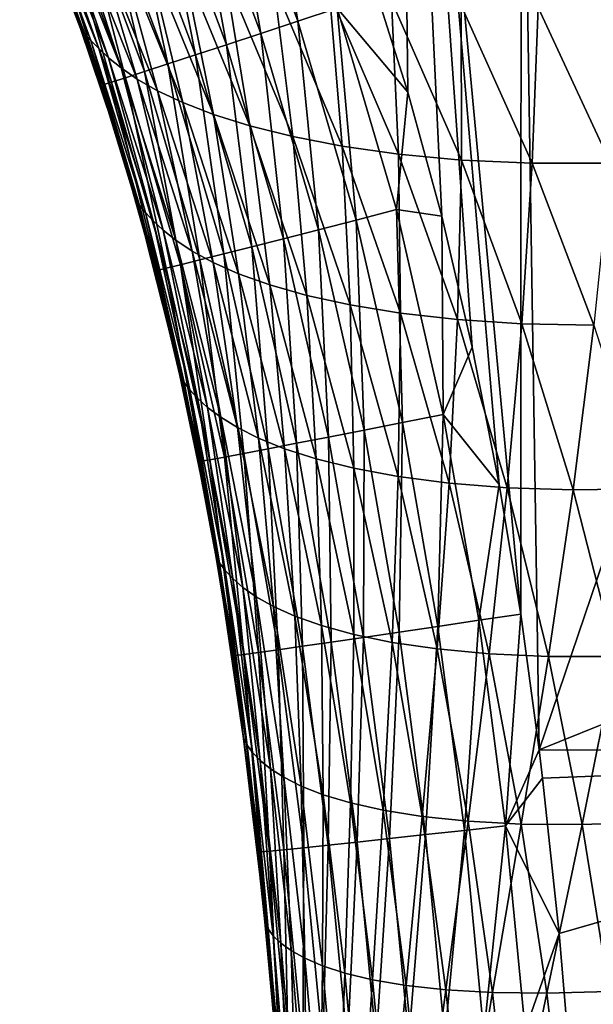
# Model space of a CAD drawing. Header units: metres. Extents: x -105 to 105, y -68 to 103.
# Tile 198 of 256: x -24.92 to -22.95, y 28.87 to 32.25. Entities that reach past the tile are written whole.
import ezdxf

# ---------------------------------------------------------------- set-up
doc = ezdxf.new("R2010")
doc.units = ezdxf.units.M
doc.layers.add('solid_FIT-BATH-150_SW0001', color=7, linetype='CONTINUOUS')

msp = doc.modelspace()

# ---------------------------------------------------------------- linework, layer by layer
at = {"layer": 'solid_FIT-BATH-150_SW0001'}
for points in [[(-23.716827, 32.400291, 16.162878), (-23.589706, 31.998703, 16.160904), (-23.620911, 34.681229, 16.172358)], [(-23.202858, 30.210238, 16.151699), (-23.201376, 33.714073, 16.168056), (-23.620911, 34.681229, 16.172358)], [(-23.276211, 30.6551, 16.15406), (-23.202858, 30.210238, 16.151699), (-23.620911, 34.681229, 16.172358)], [(-23.368729, 31.12496, 16.1565), (-23.276211, 30.6551, 16.15406), (-23.620911, 34.681229, 16.172358)], [(-23.473629, 31.574137, 16.158783), (-23.368729, 31.12496, 16.1565), (-23.620911, 34.681229, 16.172358)], [(-23.589706, 31.998703, 16.160904), (-23.473629, 31.574137, 16.158783), (-23.620911, 34.681229, 16.172358)], [(-23.202858, 30.210238, 16.151699), (-23.139238, 29.745956, 16.149181), (-23.201376, 33.714073, 16.168056)], [(-23.201376, 33.714073, 16.168056), (-22.359919, 32.041527, 16.159895), (-22.583254, 33.434746, 16.191004)], [(-23.139238, 29.745956, 16.149181), (-22.359919, 32.041527, 16.159895), (-23.201376, 33.714073, 16.168056)], [(-24.213758, 32.902046, 16.123865), (-23.966492, 32.241875, 16.120623), (-24.082802, 32.957184, 16.155323)], [(-23.966492, 32.241875, 16.120623), (-23.831566, 32.286598, 16.152058), (-24.082802, 32.957184, 16.155323)], [(-24.337021, 32.850254, 16.073044), (-24.093485, 32.199883, 16.069815), (-24.213758, 32.902046, 16.123865)], [(-24.093485, 32.199883, 16.069815), (-23.966492, 32.241875, 16.120623), (-24.213758, 32.902046, 16.123865)], [(-24.451136, 32.802406, 16.00444), (-24.21105, 32.161118, 16.001215), (-24.337021, 32.850254, 16.073044)], [(-24.21105, 32.161118, 16.001215), (-24.093485, 32.199883, 16.069815), (-24.337021, 32.850254, 16.073044)], [(-24.554653, 32.759109, 15.919635), (-24.317688, 32.126064, 15.916403), (-24.451136, 32.802406, 16.00444)], [(-24.317688, 32.126064, 15.916403), (-24.21105, 32.161118, 16.001215), (-24.451136, 32.802406, 16.00444)], [(-24.920027, 32.759754, 13.538195), (-24.711655, 32.216404, 15.159238), (-24.724277, 32.251427, 15.159433)], [(-24.696171, 32.197689, 13.558199), (-24.711655, 32.216404, 15.159238), (-24.920027, 32.759754, 13.538195)], [(-24.696171, 32.197689, 13.558199), (-24.920027, 32.759754, 13.538195), (-24.89962, 32.739155, 11.936065)], [(-24.646122, 32.72097, 15.820206), (-24.411905, 32.095215, 15.816961), (-24.554653, 32.759109, 15.919635)], [(-24.411905, 32.095215, 15.816961), (-24.317688, 32.126064, 15.916403), (-24.554653, 32.759109, 15.919635)], [(-24.675791, 32.174911, 11.976234), (-24.89962, 32.739155, 11.936065), (-24.873323, 32.713608, 10.365889)], [(-24.675791, 32.174911, 11.976234), (-24.696171, 32.197689, 13.558199), (-24.89962, 32.739155, 11.936065)], [(-24.649279, 32.147781, 10.423345), (-24.873323, 32.713608, 10.365889), (-24.840101, 32.683365, 8.83702)], [(-24.649279, 32.147781, 10.423345), (-24.675791, 32.174911, 11.976234), (-24.873323, 32.713608, 10.365889)], [(-24.724089, 32.688595, 15.707733), (-24.492207, 32.069054, 15.70447), (-24.646122, 32.72097, 15.820206)], [(-24.492207, 32.069054, 15.70447), (-24.411905, 32.095215, 15.816961), (-24.646122, 32.72097, 15.820206)], [(-24.61548, 32.116528, 8.909042), (-24.840101, 32.683365, 8.83702), (-24.797926, 32.648808, 7.354016)], [(-24.61548, 32.116528, 8.909042), (-24.649279, 32.147781, 10.423345), (-24.840101, 32.683365, 8.83702)], [(-24.787104, 32.662586, 15.583798), (-24.557095, 32.04808, 15.58051), (-24.724089, 32.688595, 15.707733)], [(-24.557095, 32.04808, 15.58051), (-24.492207, 32.069054, 15.70447), (-24.724089, 32.688595, 15.707733)], [(-24.862473, 32.632088, 15.307858), (-24.634649, 32.023632, 15.304506), (-24.833715, 32.643547, 15.44998)], [(-24.833715, 32.643547, 15.44998), (-24.605074, 32.032776, 15.446662), (-24.787104, 32.662586, 15.583798)], [(-24.634649, 32.023632, 15.304506), (-24.605074, 32.032776, 15.446662), (-24.833715, 32.643547, 15.44998)], [(-24.572407, 32.081493, 7.438586), (-24.797926, 32.648808, 7.354016), (-24.744036, 32.610725, 5.913148)], [(-24.572407, 32.081493, 7.438586), (-24.61548, 32.116528, 8.909042), (-24.797926, 32.648808, 7.354016)], [(-24.605074, 32.032776, 15.446662), (-24.557095, 32.04808, 15.58051), (-24.787104, 32.662586, 15.583798)], [(-24.711655, 32.216404, 15.159238), (-24.634649, 32.023632, 15.304506), (-24.862473, 32.632088, 15.307858)], [(-24.724277, 32.251427, 15.159433), (-24.711655, 32.216404, 15.159238), (-24.862473, 32.632088, 15.307858)], [(-24.517431, 32.043465, 6.009056), (-24.744036, 32.610725, 5.913148), (-24.675514, 32.570179, 4.506614)], [(-24.517431, 32.043465, 6.009056), (-24.572407, 32.081493, 7.438586), (-24.744036, 32.610725, 5.913148)], [(-24.447781, 32.003521, 4.613324), (-24.675514, 32.570179, 4.506614), (-24.590115, 32.528217, 3.131404)], [(-24.447781, 32.003521, 4.613324), (-24.517431, 32.043465, 6.009056), (-24.675514, 32.570179, 4.506614)], [(-24.361265, 31.962706, 3.248344), (-24.590115, 32.528217, 3.131404), (-24.486164, 32.48587, 1.788672)], [(-24.361265, 31.962706, 3.248344), (-24.447781, 32.003521, 4.613324), (-24.590115, 32.528217, 3.131404)], [(-24.256182, 31.922064, 1.91465), (-24.486164, 32.48587, 1.788672), (-24.361998, 32.444336, 0.482154)], [(-24.256182, 31.922064, 1.91465), (-24.361265, 31.962706, 3.248344), (-24.486164, 32.48587, 1.788672)], [(-24.13081, 31.882809, 0.615358), (-24.361998, 32.444336, 0.482154), (-24.216385, 32.4049, -0.783862)], [(-24.13081, 31.882809, 0.615358), (-24.256182, 31.922064, 1.91465), (-24.361998, 32.444336, 0.482154)], [(-23.983793, 31.846264, -0.645613), (-24.216385, 32.4049, -0.783862), (-24.048742, 32.368774, -2.007629)], [(-23.983793, 31.846264, -0.645613), (-24.13081, 31.882809, 0.615358), (-24.216385, 32.4049, -0.783862)], [(-23.831566, 32.286598, 16.152058), (-23.589706, 31.998703, 16.160904), (-23.716827, 32.400291, 16.162878)], [(-23.814333, 31.813677, -1.866532), (-24.048742, 32.368774, -2.007629), (-23.858557, 32.337177, -3.187634)], [(-23.814333, 31.813677, -1.866532), (-23.983793, 31.846264, -0.645613), (-24.048742, 32.368774, -2.007629)], [(-23.621702, 31.786316, -3.045872), (-23.858557, 32.337177, -3.187634), (-23.645201, 32.311798, -4.323277)], [(-23.621702, 31.786316, -3.045872), (-23.814333, 31.813677, -1.866532), (-23.858557, 32.337177, -3.187634)], [(-23.405151, 31.765949, -4.182841), (-23.645201, 32.311798, -4.323277), (-23.407166, 32.294731, -5.415555)], [(-23.405151, 31.765949, -4.182841), (-23.621702, 31.786316, -3.045872), (-23.645201, 32.311798, -4.323277)], [(-23.966492, 32.241875, 16.120623), (-23.766453, 31.560577, 16.117208), (-23.831566, 32.286598, 16.152058)], [(-23.831566, 32.286598, 16.152058), (-23.628832, 31.596056, 16.148621), (-23.589706, 31.998703, 16.160904)], [(-23.766453, 31.560577, 16.117208), (-23.628832, 31.596056, 16.148621), (-23.831566, 32.286598, 16.152058)], [(-23.163233, 31.754745, -5.277943), (-23.407166, 32.294731, -5.415555), (-23.142899, 32.287937, -6.465928)], [(-23.163233, 31.754745, -5.277943), (-23.405151, 31.765949, -4.182841), (-23.407166, 32.294731, -5.415555)], [(-22.894461, 31.754759, -6.332118), (-23.163233, 31.754745, -5.277943), (-23.142899, 32.287937, -6.465928)], [(-22.894461, 31.754759, -6.332118), (-23.142899, 32.287937, -6.465928), (-22.851631, 32.293255, -7.47514)], [(-24.093485, 32.199883, 16.069815), (-23.895979, 31.527292, 16.066416), (-23.966492, 32.241875, 16.120623)], [(-23.895979, 31.527292, 16.066416), (-23.766453, 31.560577, 16.117208), (-23.966492, 32.241875, 16.120623)], [(-24.711655, 32.216404, 15.159238), (-24.602133, 31.890709, 15.157434), (-24.634649, 32.023632, 15.304506)], [(-24.696171, 32.197689, 13.558199), (-24.602133, 31.890709, 15.157434), (-24.711655, 32.216404, 15.159238)], [(-24.696171, 32.197689, 13.558199), (-24.524471, 31.632015, 15.156009), (-24.602133, 31.890709, 15.157434)], [(-24.509306, 31.610226, 13.577363), (-24.524471, 31.632015, 15.156009), (-24.696171, 32.197689, 13.558199)], [(-24.509306, 31.610226, 13.577363), (-24.696171, 32.197689, 13.558199), (-24.675791, 32.174911, 11.976234)], [(-24.489216, 31.585787, 12.014902), (-24.675791, 32.174911, 11.976234), (-24.649279, 32.147781, 10.423345)], [(-24.489216, 31.585787, 12.014902), (-24.509306, 31.610226, 13.577363), (-24.675791, 32.174911, 11.976234)], [(-24.21105, 32.161118, 16.001215), (-24.015882, 31.496588, 15.997824), (-24.093485, 32.199883, 16.069815)], [(-24.015882, 31.496588, 15.997824), (-23.895979, 31.527292, 16.066416), (-24.093485, 32.199883, 16.069815)], [(-24.462667, 31.557648, 10.478688), (-24.649279, 32.147781, 10.423345), (-24.61548, 32.116528, 8.909042)], [(-24.462667, 31.557648, 10.478688), (-24.489216, 31.585787, 12.014902), (-24.649279, 32.147781, 10.423345)], [(-24.317688, 32.126064, 15.916403), (-24.124638, 31.468853, 15.913013), (-24.21105, 32.161118, 16.001215)], [(-24.124638, 31.468853, 15.913013), (-24.015882, 31.496588, 15.997824), (-24.21105, 32.161118, 16.001215)], [(-24.428391, 31.526018, 8.978376), (-24.61548, 32.116528, 8.909042), (-24.572407, 32.081493, 7.438586)], [(-24.428391, 31.526018, 8.978376), (-24.462667, 31.557648, 10.478688), (-24.61548, 32.116528, 8.909042)], [(-24.411905, 32.095215, 15.816961), (-24.22072, 31.444471, 15.813565), (-24.317688, 32.126064, 15.916403)], [(-24.22072, 31.444471, 15.813565), (-24.124638, 31.468853, 15.913013), (-24.317688, 32.126064, 15.916403)], [(-24.384439, 31.491209, 7.519874), (-24.572407, 32.081493, 7.438586), (-24.517431, 32.043465, 6.009056)], [(-24.384439, 31.491209, 7.519874), (-24.428391, 31.526018, 8.978376), (-24.572407, 32.081493, 7.438586)], [(-24.557095, 32.04808, 15.58051), (-24.368757, 31.407326, 15.577086), (-24.492207, 32.069054, 15.70447)], [(-24.492207, 32.069054, 15.70447), (-24.302603, 31.423834, 15.701063), (-24.411905, 32.095215, 15.816961)], [(-24.368757, 31.407326, 15.577086), (-24.302603, 31.423834, 15.701063), (-24.492207, 32.069054, 15.70447)], [(-24.302603, 31.423834, 15.701063), (-24.22072, 31.444471, 15.813565), (-24.411905, 32.095215, 15.816961)], [(-24.605074, 32.032776, 15.446662), (-24.417662, 31.395332, 15.443217), (-24.557095, 32.04808, 15.58051)], [(-24.417662, 31.395332, 15.443217), (-24.368757, 31.407326, 15.577086), (-24.557095, 32.04808, 15.58051)], [(-24.328312, 31.453991, 6.101035), (-24.517431, 32.043465, 6.009056), (-24.447781, 32.003521, 4.613324)], [(-24.328312, 31.453991, 6.101035), (-24.384439, 31.491209, 7.519874), (-24.517431, 32.043465, 6.009056)], [(-23.139238, 29.745956, 16.149181), (-21.4053, 30.445055, 16.151255), (-22.359919, 32.041527, 16.159895)], [(-24.634649, 32.023632, 15.304506), (-24.447786, 31.388245, 15.301037), (-24.605074, 32.032776, 15.446662)], [(-24.490574, 31.510433, 15.15534), (-24.447786, 31.388245, 15.301037), (-24.634649, 32.023632, 15.304506)], [(-24.524471, 31.632015, 15.156009), (-24.490574, 31.510433, 15.15534), (-24.634649, 32.023632, 15.304506)], [(-24.602133, 31.890709, 15.157434), (-24.524471, 31.632015, 15.156009), (-24.634649, 32.023632, 15.304506)], [(-24.447786, 31.388245, 15.301037), (-24.417662, 31.395332, 15.443217), (-24.605074, 32.032776, 15.446662)], [(-24.257374, 31.415443, 4.715381), (-24.447781, 32.003521, 4.613324), (-24.361265, 31.962706, 3.248344)], [(-24.257374, 31.415443, 4.715381), (-24.328312, 31.453991, 6.101035), (-24.447781, 32.003521, 4.613324)], [(-23.628832, 31.596056, 16.148621), (-23.473629, 31.574137, 16.158783), (-23.589706, 31.998703, 16.160904)], [(-24.169479, 31.376619, 3.359845), (-24.361265, 31.962706, 3.248344), (-24.256182, 31.922064, 1.91465)], [(-24.169479, 31.376619, 3.359845), (-24.257374, 31.415443, 4.715381), (-24.361265, 31.962706, 3.248344)], [(-24.062904, 31.338564, 2.03438), (-24.256182, 31.922064, 1.91465), (-24.13081, 31.882809, 0.615358)], [(-24.062904, 31.338564, 2.03438), (-24.169479, 31.376619, 3.359845), (-24.256182, 31.922064, 1.91465)], [(-23.935875, 31.302504, 0.741516), (-24.13081, 31.882809, 0.615358), (-23.983793, 31.846264, -0.645613)], [(-23.935875, 31.302504, 0.741516), (-24.062904, 31.338564, 2.03438), (-24.13081, 31.882809, 0.615358)], [(-23.786901, 31.269794, -0.515177), (-23.983793, 31.846264, -0.645613), (-23.814333, 31.813677, -1.866532)], [(-23.786901, 31.269794, -0.515177), (-23.935875, 31.302504, 0.741516), (-23.983793, 31.846264, -0.645613)], [(-23.614979, 31.241718, -1.73398), (-23.814333, 31.813677, -1.866532), (-23.621702, 31.786316, -3.045872)], [(-23.614979, 31.241718, -1.73398), (-23.786901, 31.269794, -0.515177), (-23.814333, 31.813677, -1.866532)], [(-23.419172, 31.219585, -2.913347), (-23.621702, 31.786316, -3.045872), (-23.405151, 31.765949, -4.182841)], [(-23.419172, 31.219585, -2.913347), (-23.614979, 31.241718, -1.73398), (-23.621702, 31.786316, -3.045872)], [(-23.198605, 31.205238, -4.052294), (-23.419172, 31.219585, -2.913347), (-23.405151, 31.765949, -4.182841)], [(-23.198605, 31.205238, -4.052294), (-23.405151, 31.765949, -4.182841), (-23.163233, 31.754745, -5.277943)], [(-22.951876, 31.200926, -5.150847), (-23.198605, 31.205238, -4.052294), (-23.163233, 31.754745, -5.277943)], [(-22.951876, 31.200926, -5.150847), (-23.163233, 31.754745, -5.277943), (-22.894461, 31.754759, -6.332118)], [(-24.509306, 31.610226, 13.577363), (-24.490574, 31.510433, 15.15534), (-24.524471, 31.632015, 15.156009)], [(-24.509306, 31.610226, 13.577363), (-24.370832, 31.027639, 15.152686), (-24.389711, 31.110157, 15.15314)], [(-24.356522, 31.004211, 13.595592), (-24.370832, 31.027639, 15.152686), (-24.509306, 31.610226, 13.577363)], [(-24.509306, 31.610226, 13.577363), (-24.389711, 31.110157, 15.15314), (-24.490574, 31.510433, 15.15534)], [(-24.356522, 31.004211, 13.595592), (-24.509306, 31.610226, 13.577363), (-24.489216, 31.585787, 12.014902)], [(-24.336922, 30.978754, 12.051873), (-24.489216, 31.585787, 12.014902), (-24.462667, 31.557648, 10.478688)], [(-24.336922, 30.978754, 12.051873), (-24.356522, 31.004211, 13.595592), (-24.489216, 31.585787, 12.014902)], [(-23.766453, 31.560577, 16.117208), (-23.608374, 30.866951, 16.113642), (-23.628832, 31.596056, 16.148621)], [(-23.628832, 31.596056, 16.148621), (-23.468977, 30.894476, 16.145029), (-23.473629, 31.574137, 16.158783)], [(-23.608374, 30.866951, 16.113642), (-23.468977, 30.894476, 16.145029), (-23.628832, 31.596056, 16.148621)], [(-23.468977, 30.894476, 16.145029), (-23.368729, 31.12496, 16.1565), (-23.473629, 31.574137, 16.158783)], [(-24.310476, 30.950293, 10.531644), (-24.462667, 31.557648, 10.478688), (-24.428391, 31.526018, 8.978376)], [(-24.310476, 30.950293, 10.531644), (-24.336922, 30.978754, 12.051873), (-24.462667, 31.557648, 10.478688)], [(-23.895979, 31.527292, 16.066416), (-23.739567, 30.841158, 16.062866), (-23.766453, 31.560577, 16.117208)], [(-23.739567, 30.841158, 16.062866), (-23.608374, 30.866951, 16.113642), (-23.766453, 31.560577, 16.117208)], [(-24.490574, 31.510433, 15.15534), (-24.389711, 31.110157, 15.15314), (-24.447786, 31.388245, 15.301037)], [(-24.27581, 30.91901, 9.044668), (-24.428391, 31.526018, 8.978376), (-24.384439, 31.491209, 7.519874)], [(-24.27581, 30.91901, 9.044668), (-24.310476, 30.950293, 10.531644), (-24.428391, 31.526018, 8.978376)], [(-24.124638, 31.468853, 15.913013), (-23.971165, 30.795956, 15.909479), (-24.015882, 31.496588, 15.997824)], [(-24.015882, 31.496588, 15.997824), (-23.861013, 30.817394, 15.994285), (-23.895979, 31.527292, 16.066416)], [(-23.971165, 30.795956, 15.909479), (-23.861013, 30.817394, 15.994285), (-24.015882, 31.496588, 15.997824)], [(-23.861013, 30.817394, 15.994285), (-23.739567, 30.841158, 16.062866), (-23.895979, 31.527292, 16.066416)], [(-24.231009, 30.885176, 7.597458), (-24.384439, 31.491209, 7.519874), (-24.328312, 31.453991, 6.101035)], [(-24.231009, 30.885176, 7.597458), (-24.27581, 30.91901, 9.044668), (-24.384439, 31.491209, 7.519874)], [(-24.22072, 31.444471, 15.813565), (-24.068474, 30.777143, 15.810032), (-24.124638, 31.468853, 15.913013)], [(-24.068474, 30.777143, 15.810032), (-23.971165, 30.795956, 15.909479), (-24.124638, 31.468853, 15.913013)], [(-24.173689, 30.84955, 6.188597), (-24.328312, 31.453991, 6.101035), (-24.257374, 31.415443, 4.715381)], [(-24.173689, 30.84955, 6.188597), (-24.231009, 30.885176, 7.597458), (-24.328312, 31.453991, 6.101035)], [(-24.302603, 31.423834, 15.701063), (-24.151398, 30.761257, 15.697525), (-24.22072, 31.444471, 15.813565)], [(-24.151398, 30.761257, 15.697525), (-24.068474, 30.777143, 15.810032), (-24.22072, 31.444471, 15.813565)], [(-24.447786, 31.388245, 15.301037), (-24.298389, 30.734131, 15.297461), (-24.417662, 31.395332, 15.443217)], [(-24.417662, 31.395332, 15.443217), (-24.267902, 30.739452, 15.439657), (-24.368757, 31.407326, 15.577086)], [(-24.298389, 30.734131, 15.297461), (-24.267902, 30.739452, 15.439657), (-24.417662, 31.395332, 15.443217)], [(-24.368757, 31.407326, 15.577086), (-24.21839, 30.748594, 15.573539), (-24.302603, 31.423834, 15.701063)], [(-24.267902, 30.739452, 15.439657), (-24.21839, 30.748594, 15.573539), (-24.368757, 31.407326, 15.577086)], [(-24.21839, 30.748594, 15.573539), (-24.151398, 30.761257, 15.697525), (-24.302603, 31.423834, 15.701063)], [(-24.101341, 30.81321, 4.81223), (-24.257374, 31.415443, 4.715381), (-24.169479, 31.376619, 3.359845)], [(-24.101341, 30.81321, 4.81223), (-24.173689, 30.84955, 6.188597), (-24.257374, 31.415443, 4.715381)], [(-24.370832, 31.027639, 15.152686), (-24.298389, 30.734131, 15.297461), (-24.447786, 31.388245, 15.301037)], [(-24.389711, 31.110157, 15.15314), (-24.370832, 31.027639, 15.152686), (-24.447786, 31.388245, 15.301037)], [(-24.011869, 30.777206, 3.465278), (-24.169479, 31.376619, 3.359845), (-24.062904, 31.338564, 2.03438)], [(-24.011869, 30.777206, 3.465278), (-24.101341, 30.81321, 4.81223), (-24.169479, 31.376619, 3.359845)], [(-23.903519, 30.742584, 2.14716), (-24.062904, 31.338564, 2.03438), (-23.935875, 31.302504, 0.741516)], [(-23.903519, 30.742584, 2.14716), (-24.011869, 30.777206, 3.465278), (-24.062904, 31.338564, 2.03438)], [(-23.774464, 30.710581, 0.859861), (-23.935875, 31.302504, 0.741516), (-23.786901, 31.269794, -0.515177)], [(-23.774464, 30.710581, 0.859861), (-23.903519, 30.742584, 2.14716), (-23.935875, 31.302504, 0.741516)], [(-23.623083, 30.682577, -0.393376), (-23.786901, 31.269794, -0.515177), (-23.614979, 31.241718, -1.73398)], [(-23.623083, 30.682577, -0.393376), (-23.774464, 30.710581, 0.859861), (-23.786901, 31.269794, -0.515177)], [(-23.44817, 30.659891, -1.610836), (-23.623083, 30.682577, -0.393376), (-23.614979, 31.241718, -1.73398)], [(-23.44817, 30.659891, -1.610836), (-23.614979, 31.241718, -1.73398), (-23.419172, 31.219585, -2.913347)], [(-23.248581, 30.643873, -2.790948), (-23.44817, 30.659891, -1.610836), (-23.419172, 31.219585, -2.913347)], [(-23.248581, 30.643873, -2.790948), (-23.419172, 31.219585, -2.913347), (-23.198605, 31.205238, -4.052294)], [(-23.023312, 30.636425, -3.932539), (-23.248581, 30.643873, -2.790948), (-23.198605, 31.205238, -4.052294)], [(-23.023312, 30.636425, -3.932539), (-23.198605, 31.205238, -4.052294), (-22.951876, 31.200926, -5.150847)], [(-22.770998, 30.639885, -5.035176), (-23.023312, 30.636425, -3.932539), (-22.951876, 31.200926, -5.150847)], [(-23.468977, 30.894476, 16.145029), (-23.276211, 30.6551, 16.15406), (-23.368729, 31.12496, 16.1565)], [(-24.370832, 31.027639, 15.152686), (-24.299772, 30.689701, 15.15083), (-24.298389, 30.734131, 15.297461)], [(-24.356522, 31.004211, 13.595592), (-24.299772, 30.689701, 15.15083), (-24.370832, 31.027639, 15.152686)], [(-24.356522, 31.004211, 13.595592), (-24.24826, 30.411251, 15.149306), (-24.299772, 30.689701, 15.15083)], [(-24.234861, 30.386396, 13.6128), (-24.24826, 30.411251, 15.149306), (-24.356522, 31.004211, 13.595592)], [(-24.234861, 30.386396, 13.6128), (-24.356522, 31.004211, 13.595592), (-24.336922, 30.978754, 12.051873)], [(-24.215883, 30.360685, 12.086967), (-24.336922, 30.978754, 12.051873), (-24.310476, 30.950293, 10.531644)], [(-24.215883, 30.360685, 12.086967), (-24.234861, 30.386396, 13.6128), (-24.336922, 30.978754, 12.051873)], [(-24.189634, 30.332682, 10.581941), (-24.310476, 30.950293, 10.531644), (-24.27581, 30.91901, 9.044668)], [(-24.189634, 30.332682, 10.581941), (-24.215883, 30.360685, 12.086967), (-24.310476, 30.950293, 10.531644)], [(-24.154644, 30.302532, 9.107574), (-24.27581, 30.91901, 9.044668), (-24.231009, 30.885176, 7.597458)], [(-24.154644, 30.302532, 9.107574), (-24.189634, 30.332682, 10.581941), (-24.27581, 30.91901, 9.044668)], [(-23.608374, 30.866951, 16.113642), (-23.486834, 30.168833, 16.109938), (-23.468977, 30.894476, 16.145029)], [(-23.486834, 30.168833, 16.109938), (-23.346264, 30.18977, 16.141304), (-23.468977, 30.894476, 16.145029)], [(-23.468977, 30.894476, 16.145029), (-23.346264, 30.18977, 16.141304), (-23.276211, 30.6551, 16.15406)], [(-24.109022, 30.270475, 7.670925), (-24.231009, 30.885176, 7.597458), (-24.173689, 30.84955, 6.188597)], [(-24.109022, 30.270475, 7.670925), (-24.154644, 30.302532, 9.107574), (-24.231009, 30.885176, 7.597458)], [(-23.739567, 30.841158, 16.062866), (-23.619129, 30.149242, 16.059181), (-23.608374, 30.866951, 16.113642)], [(-23.619129, 30.149242, 16.059181), (-23.486834, 30.168833, 16.109938), (-23.608374, 30.866951, 16.113642)], [(-24.050493, 30.237249, 6.271262), (-24.173689, 30.84955, 6.188597), (-24.101341, 30.81321, 4.81223)], [(-24.050493, 30.237249, 6.271262), (-24.109022, 30.270475, 7.670925), (-24.173689, 30.84955, 6.188597)], [(-23.861013, 30.817394, 15.994285), (-23.741594, 30.131224, 15.990612), (-23.739567, 30.841158, 16.062866)], [(-23.741594, 30.131224, 15.990612), (-23.619129, 30.149242, 16.059181), (-23.739567, 30.841158, 16.062866)], [(-23.976662, 30.203926, 4.903316), (-24.101341, 30.81321, 4.81223), (-24.011869, 30.777206, 3.465278)], [(-23.976662, 30.203926, 4.903316), (-24.050493, 30.237249, 6.271262), (-24.101341, 30.81321, 4.81223)], [(-24.068474, 30.777143, 15.810032), (-23.95079, 30.100801, 15.806375), (-23.971165, 30.795956, 15.909479)], [(-23.971165, 30.795956, 15.909479), (-23.852667, 30.115002, 15.905816), (-23.861013, 30.817394, 15.994285)], [(-23.95079, 30.100801, 15.806375), (-23.852667, 30.115002, 15.905816), (-23.971165, 30.795956, 15.909479)], [(-23.852667, 30.115002, 15.905816), (-23.741594, 30.131224, 15.990612), (-23.861013, 30.817394, 15.994285)], [(-24.21839, 30.748594, 15.573539), (-24.101954, 30.079374, 15.56988), (-24.151398, 30.761257, 15.697525)], [(-24.151398, 30.761257, 15.697525), (-24.034407, 30.088852, 15.693869), (-24.068474, 30.777143, 15.810032)], [(-24.101954, 30.079374, 15.56988), (-24.034407, 30.088852, 15.693869), (-24.151398, 30.761257, 15.697525)], [(-24.034407, 30.088852, 15.693869), (-23.95079, 30.100801, 15.806375), (-24.068474, 30.777143, 15.810032)], [(-23.885469, 30.171556, 3.56401), (-24.011869, 30.777206, 3.465278), (-23.903519, 30.742584, 2.14716)], [(-23.885469, 30.171556, 3.56401), (-23.976662, 30.203926, 4.903316), (-24.011869, 30.777206, 3.465278)], [(-24.299772, 30.689701, 15.15083), (-24.24826, 30.411251, 15.149306), (-24.298389, 30.734131, 15.297461)], [(-24.298389, 30.734131, 15.297461), (-24.182611, 30.068743, 15.293787), (-24.267902, 30.739452, 15.439657)], [(-24.221388, 30.251812, 15.148431), (-24.182611, 30.068743, 15.293787), (-24.298389, 30.734131, 15.297461)], [(-24.24826, 30.411251, 15.149306), (-24.221388, 30.251812, 15.148431), (-24.298389, 30.734131, 15.297461)], [(-24.267902, 30.739452, 15.439657), (-24.151876, 30.072598, 15.435993), (-24.21839, 30.748594, 15.573539)], [(-24.182611, 30.068743, 15.293787), (-24.151876, 30.072598, 15.435993), (-24.267902, 30.739452, 15.439657)], [(-24.151876, 30.072598, 15.435993), (-24.101954, 30.079374, 15.56988), (-24.21839, 30.748594, 15.573539)], [(-23.775133, 30.141176, 2.252283), (-23.903519, 30.742584, 2.14716), (-23.774464, 30.710581, 0.859861)], [(-23.775133, 30.141176, 2.252283), (-23.885469, 30.171556, 3.56401), (-23.903519, 30.742584, 2.14716)], [(-23.643768, 30.114035, 0.969619), (-23.775133, 30.141176, 2.252283), (-23.774464, 30.710581, 0.859861)], [(-23.643768, 30.114035, 0.969619), (-23.774464, 30.710581, 0.859861), (-23.623083, 30.682577, -0.393376)], [(-23.48963, 30.091534, -0.281037), (-23.643768, 30.114035, 0.969619), (-23.623083, 30.682577, -0.393376)], [(-23.48963, 30.091534, -0.281037), (-23.623083, 30.682577, -0.393376), (-23.44817, 30.659891, -1.610836)], [(-23.311308, 30.075024, -1.497968), (-23.48963, 30.091534, -0.281037), (-23.44817, 30.659891, -1.610836)], [(-23.311308, 30.075024, -1.497968), (-23.44817, 30.659891, -1.610836), (-23.248581, 30.643873, -2.790948)], [(-23.346264, 30.18977, 16.141304), (-23.202858, 30.210238, 16.151699), (-23.276211, 30.6551, 16.15406)], [(-23.107456, 30.065886, -2.67957), (-23.311308, 30.075024, -1.497968), (-23.248581, 30.643873, -2.790948)], [(-23.107456, 30.065886, -2.67957), (-23.248581, 30.643873, -2.790948), (-23.023312, 30.636425, -3.932539)], [(-22.876942, 30.066093, -3.824484), (-23.107456, 30.065886, -2.67957), (-23.023312, 30.636425, -3.932539)], [(-22.876942, 30.066093, -3.824484), (-23.023312, 30.636425, -3.932539), (-22.770998, 30.639885, -5.035176)], [(-23.139238, 29.745956, 16.149181), (-20.927576, 29.734585, 16.147142), (-21.4053, 30.445055, 16.151255)], [(-24.234861, 30.386396, 13.6128), (-24.221388, 30.251812, 15.148431), (-24.24826, 30.411251, 15.149306)], [(-24.140476, 29.761612, 13.628867), (-24.15263, 29.785271, 15.14584), (-24.234861, 30.386396, 13.6128)], [(-24.234861, 30.386396, 13.6128), (-24.15263, 29.785271, 15.14584), (-24.221388, 30.251812, 15.148431)], [(-24.140476, 29.761612, 13.628867), (-24.234861, 30.386396, 13.6128), (-24.215883, 30.360685, 12.086967)], [(-24.122168, 29.736444, 12.11997), (-24.215883, 30.360685, 12.086967), (-24.189634, 30.332682, 10.581941)], [(-24.122168, 29.736444, 12.11997), (-24.140476, 29.761612, 13.628867), (-24.215883, 30.360685, 12.086967)], [(-24.096157, 29.709688, 10.62929), (-24.189634, 30.332682, 10.581941), (-24.154644, 30.302532, 9.107574)], [(-24.096157, 29.709688, 10.62929), (-24.122168, 29.736444, 12.11997), (-24.189634, 30.332682, 10.581941)], [(-24.060881, 29.681463, 9.166734), (-24.154644, 30.302532, 9.107574), (-24.109022, 30.270475, 7.670925)], [(-24.060881, 29.681463, 9.166734), (-24.096157, 29.709688, 10.62929), (-24.154644, 30.302532, 9.107574)], [(-24.221388, 30.251812, 15.148431), (-24.15263, 29.785271, 15.14584), (-24.182611, 30.068743, 15.293787)], [(-24.014469, 29.651968, 7.739857), (-24.109022, 30.270475, 7.670925), (-24.050493, 30.237249, 6.271262)], [(-24.014469, 29.651968, 7.739857), (-24.060881, 29.681463, 9.166734), (-24.109022, 30.270475, 7.670925)], [(-23.954739, 29.621922, 6.348554), (-24.050493, 30.237249, 6.271262), (-23.976662, 30.203926, 4.903316)], [(-23.954739, 29.621922, 6.348554), (-24.014469, 29.651968, 7.739857), (-24.050493, 30.237249, 6.271262)], [(-23.879393, 29.592388, 4.988102), (-23.976662, 30.203926, 4.903316), (-23.885469, 30.171556, 3.56401)], [(-23.879393, 29.592388, 4.988102), (-23.954739, 29.621922, 6.348554), (-23.976662, 30.203926, 4.903316)], [(-23.486834, 30.168833, 16.109938), (-23.39579, 29.470251, 16.106112), (-23.346264, 30.18977, 16.141304)], [(-23.39579, 29.470251, 16.106112), (-23.25449, 29.485888, 16.137457), (-23.346264, 30.18977, 16.141304)], [(-23.346264, 30.18977, 16.141304), (-23.25449, 29.485888, 16.137457), (-23.202858, 30.210238, 16.151699)], [(-23.25449, 29.485888, 16.137457), (-23.139238, 29.745956, 16.149181), (-23.202858, 30.210238, 16.151699)], [(-23.786402, 29.564411, 3.655442), (-23.885469, 30.171556, 3.56401), (-23.775133, 30.141176, 2.252283)], [(-23.786402, 29.564411, 3.655442), (-23.879393, 29.592388, 4.988102), (-23.885469, 30.171556, 3.56401)], [(-23.741594, 30.131224, 15.990612), (-23.651875, 29.442259, 15.986817), (-23.619129, 30.149242, 16.059181)], [(-23.651875, 29.442259, 15.986817), (-23.528774, 29.455652, 16.05537), (-23.619129, 30.149242, 16.059181)], [(-23.619129, 30.149242, 16.059181), (-23.528774, 29.455652, 16.05537), (-23.486834, 30.168833, 16.109938)], [(-23.528774, 29.455652, 16.05537), (-23.39579, 29.470251, 16.106112), (-23.486834, 30.168833, 16.109938)], [(-23.95079, 30.100801, 15.806375), (-23.862156, 29.419754, 15.802602), (-23.852667, 30.115002, 15.905816)], [(-23.862156, 29.419754, 15.802602), (-23.763523, 29.430237, 15.902034), (-23.852667, 30.115002, 15.905816)], [(-23.852667, 30.115002, 15.905816), (-23.763523, 29.430237, 15.902034), (-23.741594, 30.131224, 15.990612)], [(-23.673952, 29.539022, 2.349087), (-23.786402, 29.564411, 3.655442), (-23.775133, 30.141176, 2.252283)], [(-23.673952, 29.539022, 2.349087), (-23.775133, 30.141176, 2.252283), (-23.643768, 30.114035, 0.969619)], [(-23.763523, 29.430237, 15.902034), (-23.651875, 29.442259, 15.986817), (-23.741594, 30.131224, 15.990612)], [(-23.540096, 29.517471, 1.070074), (-23.673952, 29.539022, 2.349087), (-23.643768, 30.114035, 0.969619)], [(-23.540096, 29.517471, 1.070074), (-23.643768, 30.114035, 0.969619), (-23.48963, 30.091534, -0.281037)], [(-24.151876, 30.072598, 15.435993), (-24.064285, 29.399195, 15.432231), (-24.101954, 30.079374, 15.56988)], [(-24.101954, 30.079374, 15.56988), (-24.014103, 29.404066, 15.566118), (-24.034407, 30.088852, 15.693869)], [(-24.064285, 29.399195, 15.432231), (-24.014103, 29.404066, 15.566118), (-24.101954, 30.079374, 15.56988)], [(-24.034407, 30.088852, 15.693869), (-23.946205, 29.410975, 15.690102), (-23.95079, 30.100801, 15.806375)], [(-24.014103, 29.404066, 15.566118), (-23.946205, 29.410975, 15.690102), (-24.034407, 30.088852, 15.693869)], [(-23.946205, 29.410975, 15.690102), (-23.862156, 29.419754, 15.802602), (-23.95079, 30.100801, 15.806375)], [(-23.382963, 29.501186, -0.178919), (-23.540096, 29.517471, 1.070074), (-23.48963, 30.091534, -0.281037)], [(-23.382963, 29.501186, -0.178919), (-23.48963, 30.091534, -0.281037), (-23.311308, 30.075024, -1.497968)], [(-24.182611, 30.068743, 15.293787), (-24.095181, 29.396526, 15.290023), (-24.151876, 30.072598, 15.435993)], [(-24.15263, 29.785271, 15.14584), (-24.095181, 29.396526, 15.290023), (-24.182611, 30.068743, 15.293787)], [(-24.095181, 29.396526, 15.290023), (-24.064285, 29.399195, 15.432231), (-24.151876, 30.072598, 15.435993)], [(-23.200947, 29.491543, -1.396165), (-23.382963, 29.501186, -0.178919), (-23.311308, 30.075024, -1.497968)], [(-23.200947, 29.491543, -1.396165), (-23.311308, 30.075024, -1.497968), (-23.107456, 30.065886, -2.67957)], [(-22.992502, 29.489956, -2.580019), (-23.200947, 29.491543, -1.396165), (-23.107456, 30.065886, -2.67957)], [(-22.992502, 29.489956, -2.580019), (-23.107456, 30.065886, -2.67957), (-22.876942, 30.066093, -3.824484)], [(-22.756361, 29.498461, -3.728937), (-22.992502, 29.489956, -2.580019), (-22.876942, 30.066093, -3.824484)], [(-24.15263, 29.785271, 15.14584), (-24.096722, 29.318392, 15.143175), (-24.095181, 29.396526, 15.290023)], [(-24.140476, 29.761612, 13.628867), (-24.096722, 29.318392, 15.143175), (-24.15263, 29.785271, 15.14584)], [(-24.140476, 29.761612, 13.628867), (-24.080046, 29.157507, 15.142253), (-24.096722, 29.318392, 15.143175)], [(-24.068743, 29.132975, 13.643631), (-24.080046, 29.157507, 15.142253), (-24.140476, 29.761612, 13.628867)], [(-24.068743, 29.132975, 13.643631), (-24.140476, 29.761612, 13.628867), (-24.122168, 29.736444, 12.11997)], [(-23.25449, 29.485888, 16.137457), (-23.127472, 29.649168, 16.148649), (-23.139238, 29.745956, 16.149181)], [(-23.139238, 29.745956, 16.149181), (-23.127472, 29.649168, 16.148649), (-20.927576, 29.734585, 16.147142)], [(-24.051117, 29.109159, 12.150629), (-24.122168, 29.736444, 12.11997), (-24.096157, 29.709688, 10.62929)], [(-24.051117, 29.109159, 12.150629), (-24.068743, 29.132975, 13.643631), (-24.122168, 29.736444, 12.11997)], [(-24.025373, 29.084448, 10.673356), (-24.096157, 29.709688, 10.62929), (-24.060881, 29.681463, 9.166734)], [(-24.025373, 29.084448, 10.673356), (-24.051117, 29.109159, 12.150629), (-24.096157, 29.709688, 10.62929)], [(-23.127472, 29.649168, 16.148649), (-23.070885, 29.116577, 16.145674), (-20.927576, 29.734585, 16.147142)], [(-23.070885, 29.116577, 16.145674), (-23.024567, 28.561956, 16.14249), (-20.927576, 29.734585, 16.147142)], [(-23.024567, 28.561956, 16.14249), (-22.986572, 27.978251, 16.139038), (-20.927576, 29.734585, 16.147142)], [(-22.986572, 27.978251, 16.139038), (-22.955778, 27.368484, 16.135321), (-20.927576, 29.734585, 16.147142)], [(-22.955778, 27.368484, 16.135321), (-22.93062, 26.740654, 16.131369), (-20.927576, 29.734585, 16.147142)], [(-23.989868, 29.058929, 9.221751), (-24.060881, 29.681463, 9.166734), (-24.014469, 29.651968, 7.739857)], [(-23.989868, 29.058929, 9.221751), (-24.025373, 29.084448, 10.673356), (-24.060881, 29.681463, 9.166734)], [(-23.942739, 29.03277, 7.803798), (-24.014469, 29.651968, 7.739857), (-23.954739, 29.621922, 6.348554)], [(-23.942739, 29.03277, 7.803798), (-23.989868, 29.058929, 9.221751), (-24.014469, 29.651968, 7.739857)], [(-23.25449, 29.485888, 16.137457), (-23.070885, 29.116577, 16.145674), (-23.127472, 29.649168, 16.148649)], [(-23.881878, 29.006664, 6.419961), (-23.954739, 29.621922, 6.348554), (-23.879393, 29.592388, 4.988102)], [(-23.881878, 29.006664, 6.419961), (-23.942739, 29.03277, 7.803798), (-23.954739, 29.621922, 6.348554)], [(-23.805071, 28.981667, 5.06602), (-23.881878, 29.006664, 6.419961), (-23.879393, 29.592388, 4.988102)], [(-23.805071, 28.981667, 5.06602), (-23.879393, 29.592388, 4.988102), (-23.786402, 29.564411, 3.655442)], [(-23.710306, 28.958807, 3.738945), (-23.805071, 28.981667, 5.06602), (-23.786402, 29.564411, 3.655442)], [(-23.710306, 28.958807, 3.738945), (-23.786402, 29.564411, 3.655442), (-23.673952, 29.539022, 2.349087)], [(-23.59573, 28.939114, 2.436884), (-23.710306, 28.958807, 3.738945), (-23.673952, 29.539022, 2.349087)], [(-23.59573, 28.939114, 2.436884), (-23.673952, 29.539022, 2.349087), (-23.540096, 29.517471, 1.070074)], [(-23.459333, 28.923841, 1.160487), (-23.59573, 28.939114, 2.436884), (-23.540096, 29.517471, 1.070074)], [(-23.459333, 28.923841, 1.160487), (-23.540096, 29.517471, 1.070074), (-23.382963, 29.501186, -0.178919)], [(-23.299112, 28.914433, -0.0878), (-23.459333, 28.923841, 1.160487), (-23.382963, 29.501186, -0.178919)], [(-23.39579, 29.470251, 16.106112), (-23.32905, 28.774298, 16.102169), (-23.25449, 29.485888, 16.137457)], [(-23.299112, 28.914433, -0.0878), (-23.382963, 29.501186, -0.178919), (-23.200947, 29.491543, -1.396165)], [(-23.32905, 28.774298, 16.102169), (-23.187338, 28.785797, 16.133495), (-23.25449, 29.485888, 16.137457)], [(-23.113276, 28.912289, -1.306228), (-23.299112, 28.914433, -0.0878), (-23.200947, 29.491543, -1.396165)], [(-23.25449, 29.485888, 16.137457), (-23.187338, 28.785797, 16.133495), (-23.070885, 29.116577, 16.145674)], [(-23.113276, 28.912289, -1.306228), (-23.200947, 29.491543, -1.396165), (-22.992502, 29.489956, -2.580019)], [(-22.900082, 28.918859, -2.493105), (-23.113276, 28.912289, -1.306228), (-22.992502, 29.489956, -2.580019)], [(-22.900082, 28.918859, -2.493105), (-22.992502, 29.489956, -2.580019), (-22.756361, 29.498461, -3.728937)], [(-23.763523, 29.430237, 15.902034), (-23.697855, 28.745075, 15.898141), (-23.651875, 29.442259, 15.986817)], [(-23.697855, 28.745075, 15.898141), (-23.58588, 28.753817, 15.98291), (-23.651875, 29.442259, 15.986817)], [(-23.651875, 29.442259, 15.986817), (-23.58588, 28.753817, 15.98291), (-23.528774, 29.455652, 16.05537)], [(-23.58588, 28.753817, 15.98291), (-23.462421, 28.763597, 16.051447), (-23.528774, 29.455652, 16.05537)], [(-23.528774, 29.455652, 16.05537), (-23.462421, 28.763597, 16.051447), (-23.39579, 29.470251, 16.106112)], [(-23.462421, 28.763597, 16.051447), (-23.32905, 28.774298, 16.102169), (-23.39579, 29.470251, 16.106112)], [(-24.014103, 29.404066, 15.566118), (-23.949163, 28.726295, 15.562259), (-23.946205, 29.410975, 15.690102)], [(-23.949163, 28.726295, 15.562259), (-23.881067, 28.731195, 15.686234), (-23.946205, 29.410975, 15.690102)], [(-23.946205, 29.410975, 15.690102), (-23.881067, 28.731195, 15.686234), (-23.862156, 29.419754, 15.802602)], [(-23.881067, 28.731195, 15.686234), (-23.796774, 28.737495, 15.798721), (-23.862156, 29.419754, 15.802602)], [(-23.862156, 29.419754, 15.802602), (-23.796774, 28.737495, 15.798721), (-23.763523, 29.430237, 15.902034)], [(-23.796774, 28.737495, 15.798721), (-23.697855, 28.745075, 15.898141), (-23.763523, 29.430237, 15.902034)], [(-24.096722, 29.318392, 15.143175), (-24.080046, 29.157507, 15.142253), (-24.095181, 29.396526, 15.290023)], [(-24.095181, 29.396526, 15.290023), (-24.030476, 28.721182, 15.286175), (-24.064285, 29.399195, 15.432231)], [(-24.049234, 28.8248, 15.140332), (-24.030476, 28.721182, 15.286175), (-24.095181, 29.396526, 15.290023)], [(-24.080046, 29.157507, 15.142253), (-24.049234, 28.8248, 15.140332), (-24.095181, 29.396526, 15.290023)], [(-24.064285, 29.399195, 15.432231), (-23.999489, 28.722918, 15.428378), (-24.014103, 29.404066, 15.566118)], [(-24.030476, 28.721182, 15.286175), (-23.999489, 28.722918, 15.428378), (-24.064285, 29.399195, 15.432231)], [(-23.999489, 28.722918, 15.428378), (-23.949163, 28.726295, 15.562259), (-24.014103, 29.404066, 15.566118)], [(-24.068743, 29.132975, 13.643631), (-24.049234, 28.8248, 15.140332), (-24.080046, 29.157507, 15.142253)], [(-24.068743, 29.132975, 13.643631), (-24.02541, 28.527529, 15.138577), (-24.049234, 28.8248, 15.140332)], [(-24.01502, 28.503542, 13.657004), (-24.02541, 28.527529, 15.138577), (-24.068743, 29.132975, 13.643631)], [(-24.01502, 28.503542, 13.657004), (-24.068743, 29.132975, 13.643631), (-24.051117, 29.109159, 12.150629)], [(-23.998055, 28.481905, 12.178747), (-24.051117, 29.109159, 12.150629), (-24.025373, 29.084448, 10.673356)], [(-23.998055, 28.481905, 12.178747), (-24.01502, 28.503542, 13.657004), (-24.051117, 29.109159, 12.150629)], [(-23.187338, 28.785797, 16.133495), (-23.024567, 28.561956, 16.14249), (-23.070885, 29.116577, 16.145674)], [(-23.972607, 28.460041, 10.71385), (-24.025373, 29.084448, 10.673356), (-23.989868, 29.058929, 9.221751)], [(-23.972607, 28.460041, 10.71385), (-23.998055, 28.481905, 12.178747), (-24.025373, 29.084448, 10.673356)], [(-23.936947, 28.438013, 9.27225), (-23.989868, 29.058929, 9.221751), (-23.942739, 29.03277, 7.803798)], [(-23.936947, 28.438013, 9.27225), (-23.972607, 28.460041, 10.71385), (-23.989868, 29.058929, 9.221751)], [(-23.889219, 28.415953, 7.862301), (-23.942739, 29.03277, 7.803798), (-23.881878, 29.006664, 6.419961)], [(-23.889219, 28.415953, 7.862301), (-23.936947, 28.438013, 9.27225), (-23.942739, 29.03277, 7.803798)], [(-23.827364, 28.394531, 6.484967), (-23.889219, 28.415953, 7.862301), (-23.881878, 29.006664, 6.419961)], [(-23.827364, 28.394531, 6.484967), (-23.881878, 29.006664, 6.419961), (-23.805071, 28.981667, 5.06602)], [(-23.749235, 28.374786, 5.13648), (-23.827364, 28.394531, 6.484967), (-23.805071, 28.981667, 5.06602)], [(-23.749235, 28.374786, 5.13648), (-23.805071, 28.981667, 5.06602), (-23.710306, 28.958807, 3.738945)], [(-23.652822, 28.357742, 3.813852), (-23.749235, 28.374786, 5.13648), (-23.710306, 28.958807, 3.738945)], [(-23.652822, 28.357742, 3.813852), (-23.710306, 28.958807, 3.738945), (-23.59573, 28.939114, 2.436884)], [(-23.536224, 28.344416, 2.514937), (-23.652822, 28.357742, 3.813852), (-23.59573, 28.939114, 2.436884)], [(-23.536224, 28.344416, 2.514937), (-23.59573, 28.939114, 2.436884), (-23.459333, 28.923841, 1.160487)], [(-23.397366, 28.336063, 1.240057), (-23.536224, 28.344416, 2.514937), (-23.459333, 28.923841, 1.160487)], [(-23.397366, 28.336063, 1.240057), (-23.459333, 28.923841, 1.160487), (-23.299112, 28.914433, -0.0878)], [(-23.234114, 28.334143, -0.008532), (-23.397366, 28.336063, 1.240057), (-23.299112, 28.914433, -0.0878)], [(-23.234114, 28.334143, -0.008532), (-23.299112, 28.914433, -0.0878), (-23.113276, 28.912289, -1.306228)], [(-23.044489, 28.340082, -1.229048), (-23.234114, 28.334143, -0.008532), (-23.113276, 28.912289, -1.306228)], [(-23.044489, 28.340082, -1.229048), (-23.113276, 28.912289, -1.306228), (-22.900082, 28.918859, -2.493105)], [(-22.826555, 28.355358, -2.41974), (-23.044489, 28.340082, -1.229048), (-22.900082, 28.918859, -2.493105)]]:
    msp.add_3dface(points, dxfattribs=at)

doc.saveas('drawing.dxf')
